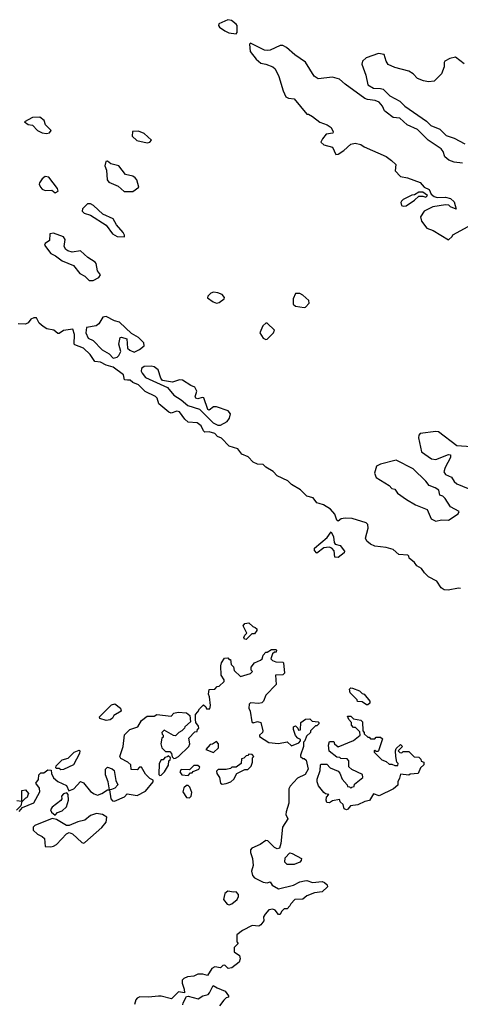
# Model space of a CAD drawing. Extents: x 2029826 to 2248070, y 228728 to 402406.
# Tile 209 of 256: x 2108655 to 2111769, y 361075 to 368027. Entities that reach past the tile are written whole.
import ezdxf

# ---------------------------------------------------------------- set-up
doc = ezdxf.new("R2010")
doc.units = 0

msp = doc.modelspace()

# ---------------------------------------------------------------- linework, layer by layer
at = {"layer": '0CON10XD'}
for points in [[(2110185, 367927.5), (2110193, 367937), (2110192.5, 367985), (2110185.9, 367995.9), (2110150.7, 368020.7), (2110125, 368026.7), (2110061.7, 367998.3), (2110060, 367985), (2110067.5, 367975), (2110105, 367947.5), (2110133, 367933), (2110185, 367927.5)], [(2111785, 367014.2), (2111725, 367021.2), (2111687.5, 367035), (2111659.5, 367059.5), (2111646.8, 367096.8), (2111633.8, 367115), (2111542, 367175), (2111465, 367250.8), (2111393.6, 367283.6), (2111340.3, 367330.3), (2111295, 367336), (2111244.1, 367374.1), (2111232.7, 367382.7), (2111219.2, 367415), (2111195.4, 367445.4), (2111167, 367457), (2111113.4, 367463.4), (2111095, 367471.4), (2110955, 367571.4), (2110915, 367607.1), (2110865, 367621.4), (2110765, 367610), (2110735, 367627.5), (2110675, 367726.7), (2110599.5, 367779.5), (2110541.2, 367831.2), (2110515, 367843.8), (2110495, 367843.8), (2110425, 367811.2), (2110405, 367810), (2110385, 367812.5), (2110285, 367860), (2110280, 367855), (2110283, 367803), (2110327, 367747), (2110359.3, 367719.3), (2110395, 367713.8), (2110445, 367693.3), (2110460.5, 367680.5), (2110486.7, 367625), (2110516.2, 367525), (2110535, 367482.5), (2110553.6, 367473.6), (2110595, 367468.8), (2110685, 367360), (2110695, 367360), (2110725, 367342.5), (2110775, 367303.8), (2110827.5, 367285), (2110856.7, 367265), (2110870, 367235), (2110867.5, 367225), (2110821.7, 367218.3), (2110793.9, 367186.1), (2110783, 367163), (2110805, 367142.5), (2110866.4, 367126.4), (2110890, 367075), (2110905, 367077.5), (2110945, 367103.3), (2110995, 367148.8), (2111025, 367155.5), (2111065, 367145.8), (2111088.3, 367128.3), (2111245, 367060), (2111283, 367033), (2111312.5, 367005), (2111309.3, 366959.3), (2111345, 366920), (2111395, 366910), (2111485, 366876), (2111513.3, 366843.3), (2111548.3, 366828.3), (2111562.5, 366795), (2111585, 366778.8), (2111605, 366772), (2111663.6, 366773.6), (2111700, 366765), (2111725, 366740), (2111740, 366690), (2111700, 366705), (2111687, 366717), (2111665, 366720), (2111573.6, 366706.4), (2111512.5, 366675), (2111487.5, 366635), (2111493.9, 366603.9), (2111532.5, 366555), (2111577.7, 366537.7), (2111685, 366472.5)], [(2111796.7, 367715), (2111735, 367761.2), (2111695, 367752), (2111660, 367735), (2111653.8, 367725), (2111653.8, 367695), (2111635, 367643.3), (2111585, 367592), (2111545, 367587.1), (2111507.5, 367595), (2111465, 367612.5), (2111435, 367644), (2111405, 367664), (2111305, 367688), (2111260, 367710), (2111243.6, 367733.6), (2111231.7, 367781.7), (2111191.7, 367788.3), (2111102.3, 367757.7), (2111076.7, 367735), (2111071.7, 367711.7), (2111101.2, 367635), (2111115.8, 367565.8), (2111155, 367542.9), (2111205, 367541.4), (2111223.8, 367535), (2111269.7, 367489.7), (2111340.3, 367450.3), (2111377, 367417), (2111530.3, 367310.3), (2111560.3, 367280.3), (2111624.5, 367254.5), (2111668.1, 367208.1), (2111725, 367190), (2111799.7, 367149.7)], [(2108845, 367223.8), (2108865, 367227.5), (2108877.5, 367245), (2108837.5, 367285), (2108827.5, 367315), (2108797.7, 367337.7), (2108745, 367336.7), (2108690, 367305), (2108715, 367287.5), (2108745, 367282.5), (2108780, 367245), (2108815, 367227.5), (2108845, 367223.8)], [(2109555, 367156.7), (2109575, 367161.2), (2109587.5, 367175), (2109535, 367222.5), (2109495, 367240), (2109451.7, 367238.3), (2109450, 367205), (2109483.9, 367173.9), (2109555, 367156.7)], [(2109392.9, 366812.9), (2109455, 366814), (2109496.7, 366845), (2109483.8, 366895), (2109471.2, 366911.2), (2109455, 366921.2), (2109402.7, 366932.7), (2109355, 366994), (2109300, 367010), (2109275, 367027.5), (2109263.6, 367026.4), (2109257.5, 366995), (2109268.8, 366965), (2109274.3, 366895), (2109285, 366878.8), (2109350.7, 366850.7), (2109392.9, 366812.9)], [(2108905, 366803.3), (2108927.5, 366815), (2108922.5, 366835), (2108860, 366915), (2108835, 366920), (2108815, 366903.3), (2108796.2, 366875), (2108793.8, 366865), (2108801.2, 366845), (2108815, 366830), (2108835, 366820.8), (2108883.3, 366823.3), (2108905, 366803.3)], [(2111365, 366710), (2111385, 366713.3), (2111445, 366752.5), (2111475, 366780), (2111505, 366780), (2111525, 366772.5), (2111537.5, 366785), (2111505, 366810), (2111475, 366810), (2111445, 366790), (2111425, 366787.5), (2111365, 366757.5), (2111352.5, 366745), (2111347.5, 366735), (2111352.5, 366715), (2111365, 366710)], [(2109395, 366492.5), (2109396.7, 366505), (2109386.7, 366525), (2109338.3, 366578.3), (2109315, 366621.2), (2109243.3, 366653.3), (2109176.7, 366715), (2109155, 366725.8), (2109135, 366726.2), (2109099.3, 366690.7), (2109097.5, 366675), (2109111.7, 366661.7), (2109155.9, 366645.9), (2109265, 366576.7), (2109310, 366515), (2109345, 366496.2), (2109395, 366492.5)], [(2109175, 366184.4), (2109215, 366206.7), (2109226.7, 366225), (2109204.2, 366254.2), (2109195.8, 366305), (2109188.8, 366315), (2109137, 366347), (2109085, 366395.8), (2109025, 366386), (2108994.2, 366394.2), (2108980, 366405), (2108968.8, 366425), (2108975.8, 366475), (2108964.4, 366494.4), (2108895, 366520), (2108869.2, 366515), (2108865, 366466.7), (2108834.1, 366445.9), (2108831.2, 366435), (2108875, 366375.8), (2108908.9, 366358.9), (2108955, 366324.5), (2109035, 366290.6), (2109080, 366235), (2109115.8, 366215.8), (2109145, 366185.6), (2109175, 366184.4)], [(2111685, 366472.5), (2111710, 366495), (2111715, 366507.5), (2111823, 366567)], [(2110045, 366026), (2110065, 366030), (2110100, 366055), (2110102.5, 366065), (2110085, 366086.7), (2110055, 366098.8), (2110025, 366102), (2110005, 366096), (2109983.8, 366075), (2109982.5, 366062.5), (2110023.3, 366035), (2110045, 366026)], [(2110665, 365993.8), (2110675, 365996.7), (2110700, 366025), (2110697.5, 366045), (2110655, 366082.5), (2110635, 366092.5), (2110605, 366092.5), (2110588, 366055), (2110587.3, 366017.3), (2110604.4, 366004.4), (2110665, 365993.8)], [(2111770.7, 364010.7), (2111755, 364013.3), (2111681.7, 363998.3), (2111655, 364002), (2111634.5, 364014.5), (2111603.4, 364063.4), (2111545, 364094), (2111515, 364120.8), (2111495, 364151.9), (2111460.3, 364170.3), (2111443.9, 364193.9), (2111407.5, 364225), (2111405, 364240), (2111397, 364247), (2111335, 364251.2), (2111295, 364286), (2111245, 364299.4), (2111165, 364309.2), (2111134.4, 364324.4), (2111108.8, 364345), (2111098, 364365), (2111117, 364437), (2111115, 364462.5), (2111104.4, 364474.4), (2111005, 364504), (2110955, 364508.1), (2110926.5, 364503.5), (2110905, 364486.7), (2110895, 364492.5), (2110881.4, 364535), (2110851.8, 364571.8), (2110801.3, 364601.3), (2110770.3, 364610.3), (2110754.3, 364615), (2110729.8, 364649.8), (2110685, 364662.5), (2110638.3, 364708.3), (2110575, 364744.2), (2110550, 364770), (2110475, 364806.9), (2110446.3, 364836.3), (2110395, 364866.7), (2110375.4, 364885.4), (2110335, 364888.9), (2110305, 364901.8), (2110270.5, 364940.5), (2110225, 364958.8), (2110197.1, 364997.1), (2110135, 365014.5), (2110082.1, 365072.1), (2110053.6, 365083.6), (2110034, 365104), (2109995, 365115.6), (2109963.8, 365113.8), (2109953.3, 365123.3), (2109938.6, 365158.6), (2109909.5, 365179.5), (2109845, 365185.6), (2109823.1, 365205), (2109785, 365257.5), (2109765, 365262.9), (2109725, 365249.2), (2109710, 365255), (2109638.8, 365315), (2109625.8, 365355), (2109615.6, 365365.6), (2109542.4, 365402.4), (2109495, 365449.4), (2109455, 365464.2), (2109435, 365482), (2109417.3, 365482.7), (2109395, 365484), (2109388.3, 365518.3), (2109315, 365574.2), (2109265, 365587.5), (2109225, 365608), (2109185, 365614), (2109153.3, 365663.3), (2109105, 365707.1), (2109045, 365730), (2109040, 365735), (2109043.3, 365805), (2109030.7, 365840.7), (2108965, 365831.9), (2108935, 365810), (2108925, 365812), (2108895.4, 365835.4), (2108847.5, 365845), (2108820.9, 365860.9), (2108793.3, 365885), (2108775, 365922.5), (2108755, 365922.5), (2108735, 365912.5), (2108715, 365887.5), (2108695, 365877.5), (2108645, 365880)], [(2109315, 365638), (2109345, 365643.8), (2109356.2, 365655), (2109368.8, 365685), (2109355.9, 365735.9), (2109365, 365783.3), (2109375, 365785.7), (2109412.9, 365772.9), (2109417.6, 365707.6), (2109433, 365693), (2109465, 365680), (2109502.8, 365697.2), (2109535.5, 365725), (2109532.3, 365745), (2109495, 365783.8), (2109445, 365811.8), (2109360.2, 365890.2), (2109325, 365899.6), (2109265, 365931.5), (2109243.5, 365926.5), (2109215, 365878.6), (2109195, 365864.3), (2109126.1, 365853.9), (2109123.1, 365815), (2109138.5, 365778.5), (2109175, 365762), (2109238.8, 365695), (2109288, 365668), (2109315, 365638)], [(2110395, 365768), (2110405, 365771.2), (2110448, 365815), (2110456.2, 365835), (2110405, 365883.3), (2110395, 365883.8), (2110374.3, 365865.7), (2110352, 365815), (2110375, 365778.8), (2110395, 365768)], [(2110075, 365163.1), (2110120.2, 365189.8), (2110137.4, 365212.6), (2110144.4, 365245), (2110129.2, 365265), (2110045, 365294.4), (2110025, 365292.5), (2109995, 365270), (2109985, 365273.3), (2109956.7, 365356.7), (2109945, 365360), (2109915, 365350), (2109898.8, 365355), (2109896, 365365), (2109907.5, 365405), (2109892.3, 365432.3), (2109865, 365442.9), (2109805, 365482.7), (2109785, 365484.4), (2109735, 365466.7), (2109665, 365480), (2109652.5, 365495), (2109632.5, 365555), (2109605, 365576.7), (2109585, 365581.2), (2109535, 365577.1), (2109515.8, 365565), (2109514.4, 365545), (2109520.8, 365530.8), (2109545, 365500.8), (2109700.7, 365430.7), (2109744.5, 365374.5), (2109795, 365343.8), (2109842.8, 365302.8), (2109925, 365275.7), (2110021.3, 365181.3), (2110055, 365163.1), (2110075, 365163.1)], [(2111845, 365010), (2111745, 365018), (2111615, 365116.7), (2111595, 365120), (2111486.1, 365103.9), (2111476.1, 365093.9), (2111473.8, 365075), (2111493.8, 364975), (2111565.8, 364925.8), (2111595, 364922.5), (2111685, 364956), (2111700, 364955), (2111698.8, 364935), (2111662, 364865), (2111653.3, 364833.3), (2111664.2, 364815), (2111706, 364796), (2111725.8, 364765.8), (2111745, 364749.4), (2111825, 364716)], [(2111595, 364486.9), (2111635, 364494.5), (2111685, 364493.1), (2111753, 364537), (2111760, 364555), (2111698.3, 364588.3), (2111662.5, 364645), (2111645, 364662.5), (2111625, 364670), (2111615.9, 364705.9), (2111591.7, 364721.7), (2111547.7, 364737.7), (2111525, 364768.8), (2111435.8, 364855.8), (2111315, 364916.7), (2111205, 364887.3), (2111176.2, 364873.8), (2111162.5, 364825), (2111174.1, 364794.1), (2111265, 364738.5), (2111285, 364716.9), (2111305, 364712.1), (2111325, 364684.4), (2111388.2, 364638.2), (2111451.3, 364601.3), (2111535, 364569.2), (2111561.7, 364501.8), (2111595, 364486.9)], [(2110905, 364230), (2110881.7, 364231.7), (2110877, 364277), (2110860, 364295), (2110841.7, 364301.7), (2110805, 364296.7), (2110755, 364260), (2110738.3, 364278.3), (2110737.5, 364295), (2110828.6, 364371.4), (2110855, 364410), (2110872, 364375), (2110876.7, 364335), (2110883.3, 364323.3), (2110920, 364315), (2110950, 364275), (2110948.3, 364261.7), (2110905, 364230)], [(2110255, 363650), (2110243.6, 363653.6), (2110240, 363665), (2110245, 363680), (2110260, 363695), (2110233.3, 363746.7), (2110245, 363762.5), (2110275, 363767.5), (2110301.7, 363741.7), (2110320, 363735), (2110330, 363725), (2110330, 363715), (2110315, 363690), (2110295, 363690), (2110255, 363650)], [(2108651.2, 362435), (2108675, 362463.3), (2108755, 362496.2), (2108796.7, 362575), (2108795, 362600), (2108770, 362635), (2108787, 362663), (2108790, 362695), (2108805, 362710), (2108825, 362710), (2108855, 362730), (2108878.3, 362728.3), (2108880, 362705), (2108893.6, 362673.6), (2108925, 362647.5), (2108985, 362620), (2109001.7, 362581.7), (2109037.5, 362595), (2109085, 362647.5), (2109105, 362637.5), (2109155, 362577.5), (2109181.7, 362561.7), (2109205, 362552.5), (2109236.1, 362563.9), (2109275, 362590), (2109290, 362590), (2109300, 362525), (2109311.7, 362511.7), (2109325, 362510), (2109395, 362540), (2109415, 362560), (2109485, 362550), (2109545, 362580), (2109597.5, 362645), (2109598.3, 362658.3), (2109575, 362670), (2109545, 362700), (2109515, 362750), (2109501.7, 362748.3), (2109485, 362730), (2109441.7, 362731.7), (2109440, 362765), (2109420, 362785), (2109370.7, 362810.7), (2109363.6, 362823.6), (2109386, 362895), (2109395, 362977.5), (2109432.5, 363015), (2109490, 363035), (2109515, 363077.5), (2109555, 363110), (2109605, 363110), (2109625, 363120), (2109725, 363110), (2109745, 363130), (2109775, 363137.5), (2109835, 363133.3), (2109857.5, 363115), (2109861.7, 363068.3), (2109822.5, 363035), (2109820, 363025), (2109800, 363005), (2109780, 362995), (2109755, 362970), (2109741.7, 362971.7), (2109675, 363010), (2109660, 362995), (2109661.7, 362981.7), (2109670, 362975), (2109668.3, 362961.7), (2109660, 362955), (2109652.5, 362915), (2109660, 362885), (2109685, 362860), (2109715, 362860), (2109727.5, 362845), (2109731.7, 362821.7), (2109745, 362810), (2109757, 362813), (2109776.4, 362823.6), (2109850, 362895), (2109857.5, 362915), (2109850, 362955), (2109891.7, 362998.3), (2109908.3, 363001.7), (2109911.7, 363018.3), (2109920, 363025), (2109918.3, 363038.3), (2109900, 363065), (2109897.5, 363085), (2109898.3, 363121.7), (2109915, 363140), (2109925, 363160), (2109955, 363190), (2109970, 363175), (2109975, 363160), (2109998.3, 363161.7), (2110002.5, 363185), (2109997.5, 363245), (2109990, 363265), (2109993, 363297), (2110035, 363300), (2110051.7, 363318.3), (2110065, 363320), (2110100, 363355), (2110100, 363365), (2110078.3, 363398.3), (2110077.5, 363465), (2110080, 363485), (2110101.7, 363518.3), (2110125, 363520), (2110135, 363510), (2110145, 363510), (2110150, 363475), (2110167, 363457), (2110171.7, 363431.7), (2110215, 363390), (2110285, 363410), (2110300, 363425), (2110290, 363435), (2110290, 363455), (2110313.6, 363486.4), (2110357.5, 363505), (2110367.5, 363515), (2110375, 363540), (2110395, 363560), (2110405, 363560), (2110435, 363580), (2110465, 363580), (2110470, 363575), (2110468.3, 363561.7), (2110455, 363560), (2110441.7, 363548.3), (2110430, 363515), (2110441.7, 363501.7), (2110465, 363492.5), (2110515, 363490), (2110520, 363485), (2110527, 363413), (2110515, 363400), (2110461.7, 363398.3), (2110467, 363333), (2110393.6, 363256.4), (2110377.5, 363215), (2110365, 363202.5), (2110345, 363197.5), (2110285, 363202.5), (2110277.5, 363195), (2110273.8, 363165), (2110283.3, 363145), (2110295, 363070), (2110305, 363062.5), (2110335, 363072.5), (2110360, 363065), (2110372.5, 363005), (2110370, 362995), (2110350, 362975), (2110350, 362965), (2110415, 362923.3), (2110485, 362916.7), (2110545, 362927.5), (2110575, 362900), (2110628.3, 362921.7), (2110640, 362935), (2110640, 362945), (2110620, 362955), (2110603, 362973), (2110590, 363015), (2110590, 363035), (2110605, 363040), (2110620, 363025), (2110625, 363010), (2110638.3, 363011.7), (2110642.5, 363065), (2110675, 363087.5), (2110705, 363090), (2110723, 363073), (2110765, 363070), (2110770, 363065), (2110770, 363055), (2110755, 363040), (2110745, 363040), (2110710, 363005)], [(2111115, 363190), (2111105, 363190), (2111075, 363210), (2111041.7, 363211.7), (2111040, 363225), (2110990, 363275), (2110985, 363300), (2110995, 363310), (2111007, 363307), (2111057, 363287), (2111075, 363270), (2111090, 363265), (2111130, 363215), (2111128.3, 363201.7), (2111115, 363190)], [(2109265, 363077.5), (2109222.5, 363092.5), (2109220, 363105), (2109305, 363190), (2109327, 363197), (2109367.5, 363165), (2109372.5, 363145), (2109320, 363115), (2109310, 363095), (2109295, 363082.5), (2109265, 363077.5)], [(2110965, 362447.5), (2110947.5, 362455), (2110940, 362485), (2110920, 362505), (2110915, 362520), (2110865, 362512.5), (2110845, 362497.5), (2110825, 362500), (2110820, 362515), (2110823, 362537), (2110840, 362555), (2110815, 362560), (2110805, 362570), (2110766.4, 362616.4), (2110756.2, 362645), (2110756.2, 362665), (2110777.5, 362725), (2110780, 362765), (2110785, 362770), (2110825, 362770), (2110850, 362745), (2110905, 362720), (2110917, 362707), (2110933.9, 362663.9), (2110970, 362625), (2110971.7, 362611.7), (2110985, 362610), (2110995, 362600), (2111001.7, 362608.3), (2111018.3, 362611.7), (2111021.7, 362628.3), (2111080, 362675), (2111078.3, 362698.3), (2111001.7, 362731.7), (2110981.7, 362751.7), (2110980, 362795), (2110968.3, 362808.3), (2110925, 362810), (2110917, 362817), (2110895, 362820), (2110843, 362863), (2110837.5, 362905), (2110845, 362930), (2110875, 362930), (2110880, 362915), (2110906.4, 362893.6), (2111013.6, 362936.4), (2111060, 362975), (2111058.3, 362998.3), (2111028.3, 363028.3), (2111015, 363030), (2111000, 363045), (2111000, 363065), (2110980, 363085), (2110971.7, 363108.3), (2110995, 363110), (2111015, 363090), (2111065, 363080), (2111078.3, 363068.3), (2111080, 363005), (2111090, 362995), (2111090, 362985), (2111115, 362960), (2111125, 362960), (2111135, 362950), (2111165, 362950), (2111175, 362960), (2111205, 362960), (2111218.3, 362948.3), (2111190, 362865), (2111185, 362860), (2111175, 362860), (2111165, 362870), (2111160, 362865), (2111160, 362855), (2111215, 362800), (2111245, 362790), (2111265, 362770), (2111285, 362770), (2111305, 362760), (2111328.3, 362761.7), (2111330, 362775), (2111320, 362785), (2111312.5, 362825), (2111310, 362865), (2111315, 362880), (2111345, 362910), (2111360, 362895), (2111330, 362865), (2111341.7, 362851.7), (2111355, 362850), (2111365, 362860), (2111405, 362860), (2111441.7, 362821.7), (2111475, 362820), (2111490, 362805), (2111491.7, 362791.7), (2111510, 362785), (2111510, 362765), (2111486.4, 362743.6), (2111470, 362705), (2111415, 362700), (2111405, 362692.5), (2111345, 362700), (2111338.3, 362671.7), (2111327.5, 362645), (2111327, 362623), (2111297.5, 362595), (2111195, 362547.5), (2111155, 362560), (2111126.1, 362513.9), (2111093, 362507), (2111045, 362483.3), (2110993.8, 362476.2), (2110975, 362453.3), (2110965, 362447.5)], [(2110710, 363005), (2110710, 362995), (2110681.7, 362968.3), (2110670, 362935), (2110660, 362925), (2110660, 362895), (2110640, 362835), (2110640, 362825), (2110655, 362810), (2110665, 362810), (2110678.3, 362798.3), (2110692.5, 362735), (2110673, 362697), (2110618.3, 362671.7), (2110567.5, 362615), (2110557.5, 362595), (2110556.1, 362493.9), (2110537, 362433), (2110536.7, 362415), (2110548.8, 362385), (2110511.2, 362325), (2110500.7, 362209.3), (2110491.7, 362178.3), (2110475, 362172.5), (2110455, 362182.5), (2110409.3, 362229.3), (2110395, 362232.5), (2110355, 362203.8), (2110295, 362176.7), (2110286.7, 362165), (2110286.4, 362146.4), (2110301.2, 362105), (2110303.8, 362055), (2110293.3, 362015), (2110300, 361985), (2110315, 361967.5), (2110375, 361937.5), (2110405, 361932.5), (2110425, 361940), (2110440, 361915), (2110485, 361891.2), (2110590, 361915), (2110635, 361938.8), (2110667.7, 361947.7), (2110685, 361948), (2110725, 361933.8), (2110791.7, 361941.7), (2110810, 361935), (2110828.3, 361918.3), (2110830, 361905), (2110791.7, 361868.3), (2110738.3, 361861.7), (2110685, 361840), (2110655, 361817.5), (2110600, 361815), (2110570, 361785), (2110565, 361770), (2110545, 361750), (2110525, 361750), (2110505, 361730), (2110495, 361710), (2110485, 361710), (2110459.3, 361739.3), (2110445, 361746.7), (2110415, 361742.5), (2110389.3, 361710.7), (2110378.3, 361691.7), (2110380, 361665), (2110360, 361635), (2110345, 361627.5), (2110298.3, 361631.7), (2110230, 361595), (2110190, 361565), (2110190, 361515), (2110200, 361505), (2110170, 361475), (2110170, 361445), (2110208.3, 361418.3), (2110213.3, 361395), (2110205, 361371.2), (2110155, 361332.5), (2110128.3, 361328.3), (2110105, 361350), (2110091.7, 361348.3), (2110075, 361332.5), (2110035, 361340), (2110013.3, 361326.7), (2109981.7, 361278.3), (2109948.3, 361288.3), (2109915, 361286.7), (2109885, 361273.3), (2109840.7, 361269.3), (2109815, 361257.5), (2109802.5, 361245), (2109802.5, 361225), (2109818.3, 361181.7), (2109820, 361155), (2109778.3, 361161.7), (2109727, 361113), (2109655, 361133.3), (2109635, 361133.3), (2109565, 361126), (2109505, 361128), (2109485, 361118.8), (2109475, 361106.7), (2109467.1, 361072.9)], [(2110025, 362852.5), (2110060, 362885), (2110060, 362915), (2110045, 362930), (2110018.3, 362911.7), (2110001.7, 362908.3), (2109970, 362875), (2110025, 362852.5)], [(2108945, 362730), (2108935, 362740), (2108915, 362740), (2108910, 362745), (2108911.7, 362758.3), (2108955, 362800), (2108997, 362813), (2109040, 362855), (2109075, 362870), (2109080, 362865), (2109076.7, 362845), (2109036.2, 362765), (2108965, 362732.5), (2108945, 362730)], [(2109645, 362690), (2109655, 362692.5), (2109677.5, 362715), (2109707, 362763), (2109710, 362795), (2109718.3, 362801.7), (2109720, 362815), (2109705, 362830), (2109698.3, 362821.7), (2109681.7, 362818.3), (2109668.3, 362801.7), (2109655, 362800), (2109640, 362775), (2109638.3, 362698.3), (2109645, 362690)], [(2110085, 362628), (2110115, 362633.8), (2110147.5, 362645), (2110167.5, 362665), (2110190, 362705), (2110245, 362732.5), (2110267, 362733), (2110290, 362755), (2110300, 362785), (2110300, 362815), (2110310, 362825), (2110298.3, 362838.3), (2110275, 362840), (2110268.3, 362831.7), (2110255, 362830), (2110238.3, 362811.7), (2110221.7, 362808.3), (2110220, 362775), (2110185, 362750), (2110155, 362750), (2110145, 362740), (2110115, 362732.5), (2110058.3, 362731.7), (2110045, 362720), (2110047.5, 362705), (2110068, 362675), (2110073.8, 362635), (2110085, 362628)], [(2109290, 362590), (2109280, 362645), (2109262.5, 362695), (2109262.5, 362735), (2109275, 362750), (2109308.3, 362738.3), (2109323.3, 362725), (2109333.8, 362655), (2109347.5, 362625), (2109328.3, 362601.7), (2109305, 362592.5), (2109290, 362590)], [(2109845, 362690), (2109861.7, 362708.3), (2109875, 362710), (2109881.7, 362718.3), (2109920, 362735), (2109928.3, 362748.3), (2109915, 362760), (2109885, 362760), (2109855, 362730), (2109795, 362732.5), (2109787.5, 362715), (2109800, 362695), (2109845, 362690)], [(2109855, 362533.7), (2109867.3, 362545), (2109870.7, 362570.7), (2109857.3, 362607.3), (2109845, 362620), (2109835, 362620), (2109815, 362603.3), (2109808.9, 362575), (2109833.5, 362535), (2109855, 362533.7)], [(2108675, 362510), (2108670, 362510), (2108670, 362585), (2108695, 362590), (2108717, 362563), (2108706.4, 362533.6), (2108695, 362530), (2108675, 362510)], [(2108905, 362410), (2108921.7, 362428.3), (2108955, 362440), (2108985, 362470), (2109000, 362515), (2108997.5, 362555), (2108988.3, 362568.3), (2108965, 362560), (2108950, 362545), (2108952.5, 362525), (2108946.4, 362513.6), (2108885, 362467.5), (2108873, 362447), (2108880.7, 362430.7), (2108905, 362410)], [(2108635, 362513.8), (2108670, 362510), (2108662.5, 362475), (2108632.5, 362445)], [(2108875, 362187.5), (2108895, 362192.5), (2108915, 362202.5), (2108985, 362277.5), (2109005, 362286.7), (2109028.3, 362278.3), (2109095, 362217.5), (2109105, 362212.5), (2109115, 362217.5), (2109236.4, 362323.6), (2109265, 362360), (2109270, 362395), (2109240, 362415), (2109197, 362423), (2109155, 362407.5), (2109115, 362373.8), (2109065, 362363.3), (2109005, 362337.5), (2108985, 362337.5), (2108915, 362380), (2108885, 362387.5), (2108763, 362337), (2108750, 362325), (2108750, 362305), (2108780, 362275), (2108815, 362260), (2108830, 362245), (2108835, 362190), (2108875, 362187.5)], [(2110595, 362062.5), (2110545, 362062.5), (2110528.3, 362078.3), (2110531.7, 362108.3), (2110565, 362143.3), (2110580.7, 362140.7), (2110646.7, 362105), (2110645, 362090), (2110635, 362077.5), (2110595, 362062.5)], [(2110135, 361776.9), (2110155, 361784.4), (2110192.9, 361815), (2110201.4, 361835), (2110200.5, 361850.5), (2110185, 361870), (2110165, 361866), (2110125, 361873.8), (2110105, 361856.7), (2110094.2, 361815), (2110120.7, 361780.7), (2110135, 361776.9)], [(2109808.3, 361071.7), (2109810, 361085), (2109835, 361130), (2109845, 361132.5), (2109917, 361113), (2109950, 361135), (2109986.4, 361143.6), (2109997.5, 361155), (2110021.7, 361208.3), (2110050.7, 361190.7), (2110106.4, 361166.4), (2110130, 361135), (2110130, 361125), (2110115, 361120), (2110097, 361103), (2110066.7, 361063.3)]]:
    msp.add_lwpolyline(points, dxfattribs=at)

doc.saveas('drawing.dxf')
